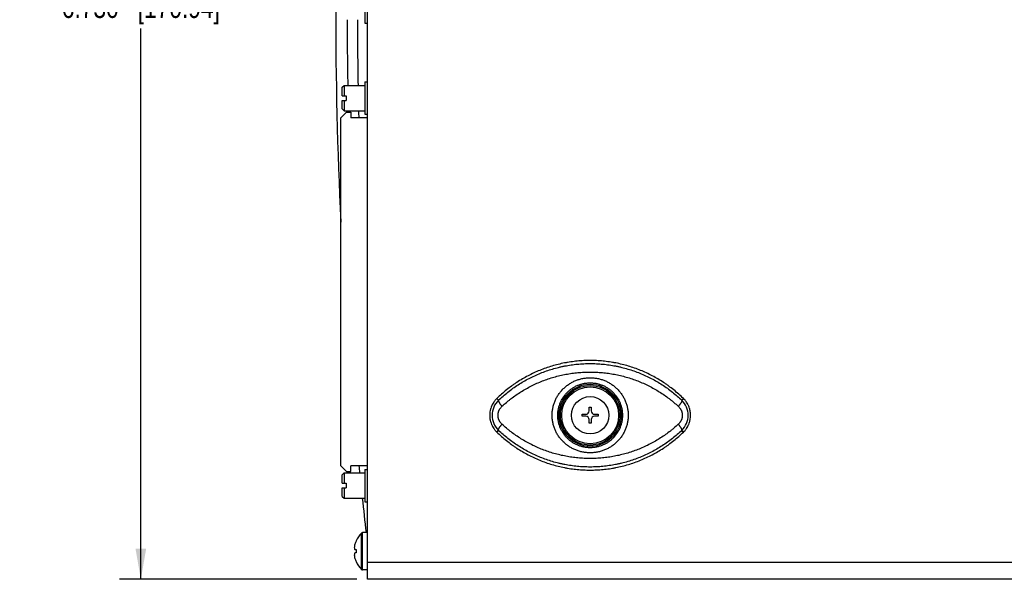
# Model space of a CAD drawing. Header units: inches. Extents: x 0 to 34, y 0 to 22.
# Tile 3 of 16: x 11.9 to 17.7, y 5.1 to 8.4. Entities that reach past the tile are written whole.
import ezdxf

# ---------------------------------------------------------------- set-up
doc = ezdxf.new("R2010")
doc.units = ezdxf.units.IN
doc.header["$LTSCALE"] = 1.87
doc.header["$MEASUREMENT"] = 0
doc.layers.get('0').update_dxf_attribs({"linetype": 'CONTINUOUS'})
doc.layers.add('DIMENSIONS', color=7, linetype='CONTINUOUS')
doc.styles.get("Standard").update_dxf_attribs({"font": 'txt', "width": 0.8})
doc.dimstyles.new('DIMSTYLE_1', dxfattribs={"dimtxt": 0.125, "dimasz": 0.18, "dimexe": 0.125, "dimexo": 0.0625, "dimgap": 0.0625, "dimtad": 0, "dimtih": 1, "dimtoh": 1, "dimdec": 3, "dimzin": 4, "dimdsep": 46, "dimtxsty": 'STANDARD', "dimblk": '_FILLED', "dimblk1": '_FILLED', "dimblk2": '_FILLED', "dimcen": 0.09, "dimadec": 0, "dimazin": 0, "dimtp": 0.01, "dimtm": 0.01, "dimtfac": 1, "dimtdec": 3, "dimtofl": 0, "dimtmove": 0, "dimatfit": 3, "dimldrblk": '_FILLED', "dimfxl": 1, "dimtolj": 1, "dimtzin": 4, "dimarcsym": 0})

# ---------------------------------------------------------------- blocks, each defined once
blk = doc.blocks.new('_FILLED')
at = {"color": 0, "linetype": 'BYBLOCK'}
blk.add_solid([(0, 0), (-1, 0.174), (-1, -0.174)], dxfattribs=at)
blk = doc.blocks.new('*D5')
at = {"layer": 'DIMENSIONS', "color": 2, "linetype": 'CONTINUOUS'}
for p, q in [((13.8656, 11.8614), (12.4709, 11.8614)), ((12.5959, 11.8614), (12.5959, 8.6214)), ((12.5959, 5.1314), (12.5959, 8.3714)), ((13.8656, 5.1314), (12.4709, 5.1314))]:
    blk.add_line(p, q, dxfattribs=at)
at = {"layer": 'DIMENSIONS', "color": 2, "linetype": 'CONTINUOUS', "xscale": 0.18, "yscale": 0.18, "zscale": 0.18}
for p, rotation in [((12.5959, 11.8614), 90), ((12.5959, 5.1314), 270)]:
    blk.add_blockref('_FILLED', p, dxfattribs=dict(at, rotation=rotation))
at = {"layer": 'DIMENSIONS', "color": 2, "linetype": 'CONTINUOUS', "insert": (12.5959, 8.5589), "char_height": 0.125, "width": 1.425, "attachment_point": 2, "line_spacing_factor": 0.9}
blk.add_mtext('6.730{\\Ftxt.shx;\\W1.000000;\\H0.125000; }[170.94]', dxfattribs=at)

msp = doc.modelspace()

# ---------------------------------------------------------------- linework, layer by layer
at = {"color": 7, "linetype": 'CONTINUOUS'}
for p, q in [((13.9281, 5.1314), (13.9281, 11.8614)), ((13.9131, 8.5938), (13.9131, 8.4038)), ((13.9131, 8.4038), (13.9281, 8.4038)), ((13.9131, 8.0575), (13.9131, 7.8675)), ((13.9131, 8.0575), (13.9281, 8.0575)), ((13.7801, 8.0265), (13.7911, 8.0375)), ((13.7801, 7.976), (13.7801, 8.0265)), ((13.7911, 8.0375), (13.7911, 7.976)), ((13.7911, 8.0375), (13.9131, 8.0375)), ((13.7801, 7.976), (13.8031, 7.976)), ((13.7801, 7.8985), (13.7801, 7.949)), ((13.7801, 7.949), (13.8031, 7.949)), ((13.7911, 7.949), (13.7911, 7.8875)), ((13.8031, 7.976), (13.8031, 7.949)), ((13.7716, 7.8464), (13.805, 7.8799)), ((13.7801, 7.8985), (13.7911, 7.8875)), ((13.7911, 7.8875), (13.9131, 7.8875)), ((13.805, 7.8799), (13.8306, 7.8799)), ((13.8306, 7.8799), (13.8306, 7.8464)), ((13.7716, 5.7992), (13.7716, 7.8464)), ((13.9281, 7.8464), (13.8306, 7.8464)), ((13.9131, 7.8675), (13.9281, 7.8675)), ((14.6892, 6.1951), (14.6989, 6.1848)), ((15.2322, 6.1437), (15.244, 6.1437)), ((15.2322, 6.122), (15.2322, 6.1437)), ((15.244, 6.1437), (15.244, 6.122)), ((15.787, 6.1951), (15.7773, 6.1848)), ((15.1909, 6.1023), (15.2125, 6.1023)), ((15.1909, 6.0905), (15.1909, 6.1023)), ((15.2125, 6.0905), (15.1909, 6.0905)), ((15.2637, 6.1023), (15.2853, 6.1023)), ((15.2853, 6.0905), (15.2637, 6.0905)), ((15.2853, 6.1023), (15.2853, 6.0905)), ((15.2322, 6.0492), (15.2322, 6.0708)), ((15.244, 6.0492), (15.2322, 6.0492)), ((15.244, 6.0708), (15.244, 6.0492)), ((14.6892, 5.9977), (14.6989, 6.008)), ((15.787, 5.9977), (15.7773, 6.008)), ((13.7716, 5.7992), (13.805, 5.7657)), ((13.8306, 5.7657), (13.8306, 5.7992)), ((13.9281, 5.7992), (13.8306, 5.7992)), ((13.7801, 5.747), (13.7911, 5.758)), ((13.7801, 5.6965), (13.7801, 5.747)), ((13.7911, 5.758), (13.7911, 5.6965)), ((13.7911, 5.758), (13.9131, 5.758)), ((13.805, 5.7657), (13.8306, 5.7657)), ((13.9131, 5.778), (13.9131, 5.588)), ((13.9131, 5.778), (13.9281, 5.778)), ((13.7801, 5.6965), (13.8031, 5.6965)), ((13.8031, 5.6965), (13.8031, 5.6695)), ((13.7801, 5.619), (13.7801, 5.6695)), ((13.7801, 5.6695), (13.8031, 5.6695)), ((13.7801, 5.619), (13.7911, 5.608)), ((13.7911, 5.6695), (13.7911, 5.608)), ((13.7911, 5.608), (13.9131, 5.608)), ((13.9131, 5.588), (13.9281, 5.588)), ((13.8931, 5.1897), (13.8931, 5.4031)), ((13.9001, 5.1869), (13.9001, 5.4059)), ((13.9281, 5.4059), (13.9001, 5.4059)), ((13.8612, 5.3574), (13.8614, 5.3573)), ((13.8545, 5.3059), (13.8612, 5.3059)), ((13.8612, 5.2869), (13.8545, 5.2869)), ((13.8612, 5.3059), (13.8614, 5.3059)), ((13.8614, 5.2869), (13.8612, 5.2869)), ((13.8614, 5.2356), (13.8612, 5.2354)), ((13.9281, 5.2314), (21.0301, 5.2314)), ((13.9281, 5.1869), (13.9001, 5.1869)), ((21.0301, 5.1314), (13.9281, 5.1314))]:
    msp.add_line(p, q, dxfattribs=at)
for radius in [0.1825, 0.175, 0.1674, 0.11]:
    msp.add_circle((15.2381, 6.0964), radius, dxfattribs=at)
for centre, radius, start, end in [((40.4916, 8.4964), 26.75, 177.29335, 182.70665), ((40.6024, 8.4964), 26.7936, 180.15533, 180.98128), ((40.6024, 8.4964), 26.7331, 180.15568, 180.98351), ((40.6024, 8.4964), 26.7936, 181.3021, 181.31852), ((40.6024, 8.4964), 26.7331, 181.30505, 181.39326), ((14.784, 6.0964), 0.1227, 133.88679, 226.11321), ((15.6922, 6.0964), 0.1227, 313.88679, 46.11321), ((15.2125, 6.122), 0.0197, 270, 360), ((15.2125, 6.0708), 0.0197, 0, 90), ((15.2637, 6.122), 0.0197, 180, 270), ((15.2637, 6.0708), 0.0197, 90, 180), ((40.4916, 8.4964), 26.75, 185.78708, 185.87569), ((40.4916, 8.4964), 26.75, 186.19874, 186.6344), ((13.997, 5.2964), 0.1489, 134.22976, 155.80894), ((13.9001, 5.3959), 0.01, 90, 134.22976), ((13.9615, 5.3109), 0.1105, 165.60438, 176.43282), ((13.997, 5.2964), 0.1486, 156.0708, 163.57737), ((13.9978, 5.2964), 0.1493, 155.94895, 156.19934), ((13.9615, 5.2819), 0.1105, 183.56718, 194.39562), ((14.031, 5.2964), 0.1698, 176.80123, 183.19877), ((13.997, 5.2964), 0.1486, 196.42263, 203.9292), ((13.9978, 5.2964), 0.1493, 203.80054, 204.05105), ((13.997, 5.2964), 0.1489, 204.19106, 225.77024), ((13.9001, 5.1969), 0.01, 225.77024, 270)]:
    msp.add_arc(centre, radius, start, end, dxfattribs=at)
for points, knots in [([(15.787, 6.1951), (15.7779, 6.2039), (15.7594, 6.2211), (15.7303, 6.2456), (15.7052, 6.2648), (15.6845, 6.2795), (15.6635, 6.2936), (15.6366, 6.3103), (15.6034, 6.3288), (15.5693, 6.3457), (15.5345, 6.3609), (15.499, 6.3744), (15.4629, 6.3861), (15.4262, 6.3961), (15.3953, 6.403), (15.3704, 6.4076), (15.3454, 6.4115), (15.314, 6.4154), (15.2761, 6.4181), (15.2381, 6.4191), (15.2001, 6.4181), (15.1622, 6.4154), (15.1308, 6.4115), (15.1058, 6.4076), (15.0809, 6.403), (15.05, 6.3961), (15.0133, 6.3861), (14.9772, 6.3744), (14.9417, 6.3609), (14.9069, 6.3457), (14.8728, 6.3288), (14.8396, 6.3103), (14.8127, 6.2936), (14.7917, 6.2795), (14.7711, 6.2648), (14.7459, 6.2456), (14.7168, 6.2211), (14.6983, 6.2039), (14.6892, 6.1951)], [0, 0, 0, 0, 0.03125, 0.0625, 0.093749, 0.109375, 0.125001, 0.156251, 0.187501, 0.21875, 0.25, 0.28125, 0.3125, 0.343749, 0.374999, 0.390625, 0.406251, 0.437501, 0.46875, 0.5, 0.53125, 0.562499, 0.593749, 0.609375, 0.625001, 0.656251, 0.6875, 0.71875, 0.75, 0.78125, 0.812499, 0.843749, 0.874999, 0.890625, 0.906251, 0.9375, 0.96875, 1, 1, 1, 1]), ([(14.6989, 6.1848), (14.7078, 6.1933), (14.726, 6.2098), (14.7544, 6.2333), (14.7839, 6.2555), (14.8144, 6.2762), (14.846, 6.2955), (14.8785, 6.3134), (14.9118, 6.3297), (14.9459, 6.3444), (14.9808, 6.3575), (15.0163, 6.3689), (15.0464, 6.3771), (15.0707, 6.3827), (15.0951, 6.3878), (15.1259, 6.393), (15.1631, 6.3975), (15.2006, 6.4002), (15.2381, 6.4011), (15.2756, 6.4002), (15.3131, 6.3975), (15.3503, 6.393), (15.3811, 6.3878), (15.4056, 6.3827), (15.4298, 6.3771), (15.4599, 6.3689), (15.4954, 6.3575), (15.5303, 6.3444), (15.5644, 6.3297), (15.5978, 6.3134), (15.6302, 6.2955), (15.6618, 6.2762), (15.6923, 6.2555), (15.7218, 6.2333), (15.7502, 6.2098), (15.7684, 6.1933), (15.7773, 6.1848)], [0, 0, 0, 0, 0.030933, 0.061887, 0.092871, 0.123894, 0.154962, 0.18608, 0.217254, 0.248484, 0.279771, 0.311112, 0.342505, 0.35822, 0.373946, 0.405424, 0.436932, 0.468461, 0.5, 0.531539, 0.563068, 0.594576, 0.626054, 0.64178, 0.657495, 0.688888, 0.720229, 0.751516, 0.782746, 0.81392, 0.845038, 0.876106, 0.907129, 0.938113, 0.969067, 1, 1, 1, 1]), ([(14.7196, 6.1491), (14.7282, 6.157), (14.7414, 6.1687), (14.7595, 6.1836), (14.778, 6.1981), (14.8017, 6.2154), (14.8312, 6.2348), (14.8616, 6.2528), (14.8929, 6.2695), (14.925, 6.2847), (14.9578, 6.2984), (14.9913, 6.3106), (15.0254, 6.3213), (15.0543, 6.3288), (15.0776, 6.3341), (15.0952, 6.3376), (15.1128, 6.3407), (15.1365, 6.3443), (15.1603, 6.3471), (15.1842, 6.3491), (15.2081, 6.3504), (15.2381, 6.3511), (15.2681, 6.3504), (15.292, 6.3491), (15.3159, 6.3471), (15.3397, 6.3443), (15.3634, 6.3407), (15.3811, 6.3376), (15.3986, 6.3341), (15.4219, 6.3288), (15.4508, 6.3213), (15.4849, 6.3106), (15.5184, 6.2984), (15.5512, 6.2847), (15.5833, 6.2695), (15.6146, 6.2528), (15.645, 6.2348), (15.6745, 6.2154), (15.6982, 6.1981), (15.7167, 6.1836), (15.7348, 6.1687), (15.748, 6.157), (15.7566, 6.1491)], [0, 0, 0, 0, 0.030877, 0.046326, 0.061782, 0.092722, 0.123707, 0.154747, 0.185846, 0.217008, 0.248237, 0.279531, 0.310889, 0.342306, 0.358035, 0.373777, 0.38953, 0.405293, 0.436841, 0.452626, 0.468416, 0.5, 0.531584, 0.547374, 0.563159, 0.594707, 0.61047, 0.626223, 0.641965, 0.657694, 0.689111, 0.720469, 0.751763, 0.782992, 0.814154, 0.845253, 0.876293, 0.907278, 0.938218, 0.953674, 0.969123, 1, 1, 1, 1]), ([(15.2381, 5.8756), (15.2345, 5.8756), (15.2272, 5.8758), (15.2163, 5.8766), (15.2054, 5.8779), (15.1947, 5.8797), (15.184, 5.8821), (15.1735, 5.8849), (15.1631, 5.8883), (15.1495, 5.8934), (15.133, 5.9011), (15.1173, 5.9103), (15.1053, 5.9186), (15.0966, 5.9252), (15.0883, 5.9323), (15.0803, 5.9397), (15.0728, 5.9475), (15.0655, 5.9557), (15.0588, 5.9642), (15.0524, 5.9731), (15.0465, 5.9823), (15.041, 5.9917), (15.036, 6.0014), (15.0315, 6.0113), (15.0275, 6.0215), (15.024, 6.0318), (15.0211, 6.0424), (15.0186, 6.053), (15.0167, 6.0638), (15.0153, 6.0746), (15.0145, 6.0855), (15.0143, 6.0964), (15.0145, 6.1073), (15.0153, 6.1182), (15.0167, 6.1291), (15.0186, 6.1398), (15.0211, 6.1505), (15.024, 6.161), (15.0275, 6.1713), (15.0315, 6.1815), (15.036, 6.1914), (15.041, 6.2011), (15.0465, 6.2106), (15.0524, 6.2197), (15.0588, 6.2286), (15.0655, 6.2371), (15.0728, 6.2453), (15.0803, 6.2531), (15.0883, 6.2606), (15.0966, 6.2676), (15.1053, 6.2742), (15.1143, 6.2804), (15.1235, 6.2862), (15.1331, 6.2915), (15.1429, 6.2963), (15.1529, 6.3007), (15.1631, 6.3045), (15.1735, 6.3079), (15.184, 6.3107), (15.1947, 6.3131), (15.2054, 6.3149), (15.2199, 6.3167), (15.2308, 6.3172), (15.2381, 6.3172)], [0, 0, 0, 0, 0.01564, 0.03128, 0.046919, 0.062556, 0.078191, 0.093824, 0.109454, 0.125081, 0.156318, 0.187544, 0.203158, 0.21877, 0.234382, 0.249992, 0.265603, 0.281214, 0.296826, 0.31244, 0.328055, 0.343673, 0.359294, 0.374918, 0.390544, 0.406173, 0.421806, 0.43744, 0.453077, 0.468715, 0.484355, 0.499995, 0.515636, 0.531275, 0.546914, 0.56255, 0.578185, 0.593817, 0.609447, 0.625073, 0.640697, 0.656317, 0.671935, 0.687551, 0.703165, 0.718777, 0.734388, 0.749998, 0.765609, 0.78122, 0.796833, 0.812447, 0.828063, 0.843682, 0.859304, 0.874928, 0.890555, 0.906185, 0.921818, 0.937453, 0.95309, 0.968729, 1, 1, 1, 1]), ([(15.2381, 6.3172), (15.2417, 6.3172), (15.249, 6.317), (15.2599, 6.3162), (15.2708, 6.3149), (15.2815, 6.3131), (15.2922, 6.3107), (15.3027, 6.3079), (15.3131, 6.3045), (15.3267, 6.2994), (15.3432, 6.2917), (15.3589, 6.2825), (15.3709, 6.2742), (15.3796, 6.2676), (15.3879, 6.2606), (15.3959, 6.2531), (15.4035, 6.2453), (15.4107, 6.2371), (15.4175, 6.2286), (15.4238, 6.2197), (15.4297, 6.2106), (15.4352, 6.2011), (15.4402, 6.1914), (15.4447, 6.1815), (15.4487, 6.1713), (15.4522, 6.161), (15.4551, 6.1505), (15.4576, 6.1398), (15.4595, 6.1291), (15.4609, 6.1182), (15.4617, 6.1073), (15.462, 6.0964), (15.4617, 6.0855), (15.4609, 6.0746), (15.4595, 6.0638), (15.4576, 6.053), (15.4551, 6.0424), (15.4522, 6.0318), (15.4487, 6.0215), (15.4447, 6.0113), (15.4402, 6.0014), (15.4352, 5.9917), (15.4297, 5.9823), (15.4238, 5.9731), (15.4175, 5.9642), (15.4107, 5.9557), (15.4035, 5.9475), (15.3959, 5.9397), (15.3879, 5.9323), (15.3796, 5.9252), (15.3709, 5.9186), (15.3619, 5.9124), (15.3527, 5.9066), (15.3431, 5.9013), (15.3333, 5.8965), (15.3233, 5.8922), (15.3131, 5.8883), (15.3027, 5.8849), (15.2922, 5.8821), (15.2815, 5.8797), (15.2708, 5.8779), (15.2563, 5.8761), (15.2454, 5.8756), (15.2381, 5.8756)], [0, 0, 0, 0, 0.01564, 0.03128, 0.046919, 0.062556, 0.078191, 0.093824, 0.109454, 0.125081, 0.156318, 0.187544, 0.203158, 0.21877, 0.234382, 0.249992, 0.265603, 0.281214, 0.296826, 0.31244, 0.328055, 0.343673, 0.359294, 0.374918, 0.390544, 0.406173, 0.421806, 0.43744, 0.453077, 0.468715, 0.484355, 0.499995, 0.515636, 0.531275, 0.546914, 0.56255, 0.578185, 0.593817, 0.609447, 0.625073, 0.640697, 0.656317, 0.671935, 0.687551, 0.703165, 0.718777, 0.734388, 0.749998, 0.765609, 0.78122, 0.796833, 0.812447, 0.828063, 0.843682, 0.859304, 0.874928, 0.890555, 0.906185, 0.921818, 0.937453, 0.95309, 0.968729, 1, 1, 1, 1]), ([(15.2381, 5.9056), (15.235, 5.9056), (15.2287, 5.9057), (15.2194, 5.9064), (15.2101, 5.9076), (15.1978, 5.9097), (15.1827, 5.9135), (15.168, 5.9188), (15.1566, 5.9239), (15.1483, 5.9281), (15.1401, 5.9328), (15.1323, 5.9378), (15.1246, 5.9432), (15.1173, 5.949), (15.1102, 5.9551), (15.1035, 5.9615), (15.0971, 5.9683), (15.091, 5.9754), (15.0853, 5.9828), (15.0799, 5.9904), (15.0749, 5.9984), (15.0703, 6.0065), (15.0661, 6.0149), (15.0624, 6.0234), (15.059, 6.0321), (15.0551, 6.044), (15.0513, 6.0591), (15.0486, 6.0777), (15.0477, 6.0964), (15.0486, 6.1151), (15.0513, 6.1337), (15.0551, 6.1488), (15.059, 6.1607), (15.0624, 6.1694), (15.0661, 6.178), (15.0703, 6.1863), (15.0749, 6.1945), (15.0799, 6.2024), (15.0853, 6.21), (15.091, 6.2174), (15.0971, 6.2245), (15.1035, 6.2313), (15.1102, 6.2377), (15.1173, 6.2439), (15.1246, 6.2496), (15.1323, 6.255), (15.1401, 6.2601), (15.1483, 6.2647), (15.1566, 6.2689), (15.168, 6.274), (15.1827, 6.2793), (15.1978, 6.2831), (15.2101, 6.2852), (15.2194, 6.2864), (15.2287, 6.2871), (15.235, 6.2872), (15.2381, 6.2872)], [0, 0, 0, 0, 0.015646, 0.031291, 0.046935, 0.062577, 0.093842, 0.125093, 0.140717, 0.156338, 0.171955, 0.187569, 0.203181, 0.21879, 0.234398, 0.250005, 0.265612, 0.281219, 0.296829, 0.31244, 0.328054, 0.343671, 0.359292, 0.374916, 0.390545, 0.406177, 0.437442, 0.468718, 0.5, 0.531282, 0.562558, 0.593823, 0.609455, 0.625084, 0.640708, 0.656329, 0.671946, 0.68756, 0.703171, 0.718781, 0.734388, 0.749995, 0.765602, 0.78121, 0.796819, 0.812431, 0.828045, 0.843662, 0.859283, 0.874907, 0.906158, 0.937423, 0.953065, 0.968709, 0.984354, 1, 1, 1, 1]), ([(15.2381, 6.2872), (15.2412, 6.2872), (15.2475, 6.2871), (15.2568, 6.2864), (15.2661, 6.2852), (15.2784, 6.2831), (15.2935, 6.2793), (15.3082, 6.274), (15.3196, 6.2689), (15.3279, 6.2647), (15.3361, 6.2601), (15.3439, 6.255), (15.3516, 6.2496), (15.3589, 6.2439), (15.366, 6.2377), (15.3727, 6.2313), (15.3791, 6.2245), (15.3852, 6.2174), (15.391, 6.21), (15.3963, 6.2024), (15.4013, 6.1945), (15.4059, 6.1863), (15.4101, 6.178), (15.4139, 6.1694), (15.4172, 6.1607), (15.4211, 6.1488), (15.4249, 6.1337), (15.4276, 6.1151), (15.4285, 6.0964), (15.4276, 6.0777), (15.4249, 6.0591), (15.4211, 6.044), (15.4172, 6.0321), (15.4139, 6.0234), (15.4101, 6.0149), (15.4059, 6.0065), (15.4013, 5.9984), (15.3963, 5.9904), (15.391, 5.9828), (15.3852, 5.9754), (15.3791, 5.9683), (15.3727, 5.9615), (15.366, 5.9551), (15.3589, 5.949), (15.3516, 5.9432), (15.3439, 5.9378), (15.3361, 5.9328), (15.3279, 5.9281), (15.3196, 5.9239), (15.3082, 5.9188), (15.2935, 5.9135), (15.2784, 5.9097), (15.2661, 5.9076), (15.2568, 5.9064), (15.2475, 5.9057), (15.2412, 5.9056), (15.2381, 5.9056)], [0, 0, 0, 0, 0.015646, 0.031291, 0.046935, 0.062577, 0.093842, 0.125093, 0.140717, 0.156338, 0.171955, 0.187569, 0.203181, 0.21879, 0.234398, 0.250005, 0.265612, 0.281219, 0.296829, 0.31244, 0.328054, 0.343671, 0.359292, 0.374916, 0.390545, 0.406177, 0.437442, 0.468718, 0.5, 0.531282, 0.562558, 0.593823, 0.609455, 0.625084, 0.640708, 0.656329, 0.671946, 0.68756, 0.703171, 0.718781, 0.734388, 0.749995, 0.765602, 0.78121, 0.796819, 0.812431, 0.828045, 0.843662, 0.859283, 0.874907, 0.906158, 0.937423, 0.953065, 0.968709, 0.984354, 1, 1, 1, 1]), ([(14.6892, 6.1951), (14.6859, 6.1919), (14.6812, 6.1868), (14.6755, 6.1797), (14.6701, 6.1722), (14.6653, 6.1644), (14.6612, 6.1563), (14.6574, 6.1479), (14.6542, 6.1393), (14.6517, 6.1304), (14.6497, 6.1215), (14.648, 6.1102), (14.6473, 6.0964), (14.648, 6.0827), (14.6497, 6.0713), (14.6517, 6.0624), (14.6542, 6.0535), (14.6574, 6.0449), (14.6612, 6.0366), (14.6653, 6.0284), (14.6701, 6.0206), (14.6755, 6.0131), (14.6812, 6.006), (14.6859, 6.0009), (14.6892, 5.9977)], [0, 0, 0, 0, 0.062493, 0.093749, 0.125005, 0.187497, 0.218754, 0.25001, 0.312502, 0.343758, 0.375015, 0.437507, 0.5, 0.562493, 0.624985, 0.656242, 0.687498, 0.74999, 0.781246, 0.812503, 0.874995, 0.906251, 0.937507, 1, 1, 1, 1]), ([(14.7196, 6.0438), (14.7178, 6.0454), (14.7144, 6.0489), (14.7106, 6.0537), (14.7078, 6.0577), (14.7059, 6.0609), (14.7041, 6.0641), (14.7025, 6.0675), (14.7011, 6.0709), (14.6999, 6.0744), (14.6988, 6.078), (14.6979, 6.0816), (14.6973, 6.0853), (14.6966, 6.0902), (14.6963, 6.0964), (14.6966, 6.1026), (14.6973, 6.1076), (14.6979, 6.1112), (14.6988, 6.1148), (14.6999, 6.1184), (14.7011, 6.1219), (14.7025, 6.1253), (14.7041, 6.1287), (14.7059, 6.1319), (14.7078, 6.1351), (14.7106, 6.1391), (14.7144, 6.1439), (14.7178, 6.1474), (14.7196, 6.1491)], [0, 0, 0, 0, 0.061732, 0.123703, 0.154791, 0.18594, 0.217148, 0.248414, 0.279734, 0.311103, 0.342517, 0.373969, 0.405454, 0.436963, 0.5, 0.563037, 0.594546, 0.626031, 0.657483, 0.688897, 0.720266, 0.751586, 0.782852, 0.81406, 0.845209, 0.876297, 0.938268, 1, 1, 1, 1]), ([(14.6989, 6.1848), (14.6989, 6.1847), (14.6987, 6.1844), (14.6986, 6.1839), (14.6985, 6.1834), (14.6985, 6.1828), (14.6985, 6.1822), (14.6986, 6.1815), (14.6987, 6.1807), (14.699, 6.1799), (14.6992, 6.179), (14.6996, 6.1781), (14.7, 6.1772), (14.7006, 6.1758), (14.7015, 6.1739), (14.7028, 6.1716), (14.7043, 6.1691), (14.706, 6.1665), (14.7078, 6.1638), (14.7099, 6.161), (14.7121, 6.1581), (14.7153, 6.154), (14.7178, 6.151), (14.7196, 6.1491)], [0, 0, 0, 0, 0.01079, 0.02237, 0.034987, 0.048832, 0.064039, 0.080704, 0.098888, 0.118632, 0.139957, 0.162869, 0.187365, 0.213432, 0.270186, 0.332898, 0.401252, 0.474867, 0.553311, 0.636104, 0.722732, 0.812645, 1, 1, 1, 1]), ([(15.7773, 6.1848), (15.7774, 6.1847), (15.7775, 6.1844), (15.7776, 6.1839), (15.7777, 6.1834), (15.7778, 6.1828), (15.7777, 6.1822), (15.7776, 6.1815), (15.7775, 6.1807), (15.7773, 6.1799), (15.777, 6.179), (15.7766, 6.1781), (15.7763, 6.1772), (15.7756, 6.1758), (15.7747, 6.1739), (15.7734, 6.1716), (15.7719, 6.1691), (15.7703, 6.1665), (15.7684, 6.1638), (15.7663, 6.161), (15.7641, 6.1581), (15.7609, 6.154), (15.7584, 6.151), (15.7566, 6.1491)], [0, 0, 0, 0, 0.01079, 0.02237, 0.034987, 0.048831, 0.064039, 0.080703, 0.098888, 0.118632, 0.139956, 0.162868, 0.187365, 0.213431, 0.270185, 0.332897, 0.401251, 0.474867, 0.55331, 0.636104, 0.722731, 0.812645, 1, 1, 1, 1]), ([(15.7566, 6.1491), (15.7584, 6.1474), (15.7618, 6.1439), (15.7656, 6.1391), (15.7684, 6.1351), (15.7703, 6.1319), (15.7721, 6.1287), (15.7737, 6.1253), (15.7751, 6.1219), (15.7763, 6.1184), (15.7774, 6.1148), (15.7783, 6.1112), (15.7789, 6.1076), (15.7796, 6.1026), (15.7799, 6.0964), (15.7796, 6.0902), (15.7789, 6.0853), (15.7783, 6.0816), (15.7774, 6.078), (15.7763, 6.0744), (15.7751, 6.0709), (15.7737, 6.0675), (15.7721, 6.0641), (15.7703, 6.0609), (15.7684, 6.0577), (15.7656, 6.0537), (15.7618, 6.0489), (15.7584, 6.0454), (15.7566, 6.0438)], [0, 0, 0, 0, 0.061732, 0.123703, 0.154791, 0.18594, 0.217148, 0.248414, 0.279734, 0.311103, 0.342517, 0.373969, 0.405454, 0.436963, 0.5, 0.563037, 0.594546, 0.626031, 0.657483, 0.688897, 0.720266, 0.751586, 0.782852, 0.81406, 0.845209, 0.876297, 0.938268, 1, 1, 1, 1]), ([(15.787, 5.9977), (15.7903, 6.0009), (15.795, 6.006), (15.8007, 6.0131), (15.8061, 6.0206), (15.8109, 6.0284), (15.8151, 6.0366), (15.8188, 6.0449), (15.822, 6.0535), (15.8245, 6.0624), (15.8265, 6.0713), (15.8282, 6.0827), (15.8289, 6.0964), (15.8282, 6.1102), (15.8265, 6.1215), (15.8245, 6.1304), (15.822, 6.1393), (15.8188, 6.1479), (15.8151, 6.1563), (15.8109, 6.1644), (15.8061, 6.1722), (15.8007, 6.1797), (15.795, 6.1868), (15.7903, 6.1919), (15.787, 6.1951)], [0, 0, 0, 0, 0.062493, 0.093749, 0.125005, 0.187497, 0.218754, 0.25001, 0.312502, 0.343758, 0.375015, 0.437507, 0.5, 0.562493, 0.624985, 0.656242, 0.687498, 0.74999, 0.781246, 0.812503, 0.874995, 0.906251, 0.937507, 1, 1, 1, 1]), ([(14.6989, 6.008), (14.6989, 6.0081), (14.6987, 6.0084), (14.6986, 6.0089), (14.6985, 6.0094), (14.6985, 6.01), (14.6985, 6.0107), (14.6986, 6.0114), (14.6987, 6.0121), (14.699, 6.0129), (14.6992, 6.0138), (14.6996, 6.0147), (14.7, 6.0157), (14.7006, 6.017), (14.7015, 6.0189), (14.7028, 6.0212), (14.7043, 6.0237), (14.706, 6.0263), (14.7078, 6.029), (14.7099, 6.0318), (14.7121, 6.0348), (14.7153, 6.0388), (14.7178, 6.0418), (14.7196, 6.0438)], [0, 0, 0, 0, 0.01079, 0.02237, 0.034987, 0.048831, 0.064039, 0.080703, 0.098888, 0.118632, 0.139956, 0.162868, 0.187365, 0.213431, 0.270185, 0.332897, 0.401251, 0.474867, 0.55331, 0.636104, 0.722731, 0.812645, 1, 1, 1, 1]), ([(15.7566, 6.0438), (15.748, 6.0358), (15.7348, 6.0241), (15.7167, 6.0092), (15.6982, 5.9948), (15.6745, 5.9775), (15.645, 5.958), (15.6146, 5.94), (15.5833, 5.9233), (15.5512, 5.9081), (15.5184, 5.8944), (15.4849, 5.8822), (15.4508, 5.8715), (15.4219, 5.864), (15.3986, 5.8588), (15.3811, 5.8552), (15.3634, 5.8521), (15.3397, 5.8485), (15.3159, 5.8457), (15.292, 5.8438), (15.2681, 5.8424), (15.2381, 5.8417), (15.2081, 5.8424), (15.1842, 5.8438), (15.1603, 5.8457), (15.1365, 5.8485), (15.1128, 5.8521), (15.0952, 5.8552), (15.0776, 5.8588), (15.0543, 5.864), (15.0254, 5.8715), (14.9913, 5.8822), (14.9578, 5.8944), (14.925, 5.9081), (14.8929, 5.9233), (14.8616, 5.94), (14.8312, 5.958), (14.8017, 5.9775), (14.778, 5.9948), (14.7595, 6.0092), (14.7414, 6.0241), (14.7282, 6.0358), (14.7196, 6.0438)], [0, 0, 0, 0, 0.030877, 0.046326, 0.061782, 0.092722, 0.123707, 0.154747, 0.185846, 0.217008, 0.248237, 0.279531, 0.310889, 0.342306, 0.358035, 0.373777, 0.38953, 0.405293, 0.436841, 0.452626, 0.468416, 0.5, 0.531584, 0.547374, 0.563159, 0.594707, 0.61047, 0.626223, 0.641965, 0.657694, 0.689111, 0.720469, 0.751763, 0.782992, 0.814154, 0.845253, 0.876293, 0.907278, 0.938218, 0.953674, 0.969123, 1, 1, 1, 1]), ([(15.7773, 6.008), (15.7774, 6.0081), (15.7775, 6.0084), (15.7776, 6.0089), (15.7777, 6.0094), (15.7778, 6.01), (15.7777, 6.0107), (15.7776, 6.0114), (15.7775, 6.0121), (15.7773, 6.0129), (15.777, 6.0138), (15.7766, 6.0147), (15.7763, 6.0157), (15.7756, 6.017), (15.7747, 6.0189), (15.7734, 6.0212), (15.7719, 6.0237), (15.7703, 6.0263), (15.7684, 6.029), (15.7663, 6.0318), (15.7641, 6.0348), (15.7609, 6.0388), (15.7584, 6.0418), (15.7566, 6.0438)], [0, 0, 0, 0, 0.01079, 0.02237, 0.034987, 0.048832, 0.064039, 0.080704, 0.098888, 0.118632, 0.139957, 0.162869, 0.187365, 0.213432, 0.270186, 0.332898, 0.401252, 0.474867, 0.553311, 0.636104, 0.722732, 0.812645, 1, 1, 1, 1]), ([(14.6892, 5.9977), (14.6983, 5.9889), (14.7168, 5.9717), (14.7459, 5.9472), (14.7711, 5.928), (14.7917, 5.9133), (14.8127, 5.8992), (14.8396, 5.8825), (14.8728, 5.864), (14.9069, 5.8471), (14.9417, 5.8319), (14.9772, 5.8184), (15.0133, 5.8067), (15.05, 5.7967), (15.0809, 5.7898), (15.1058, 5.7852), (15.1308, 5.7813), (15.1622, 5.7774), (15.2001, 5.7747), (15.2381, 5.7738), (15.2761, 5.7747), (15.314, 5.7774), (15.3454, 5.7813), (15.3704, 5.7852), (15.3953, 5.7898), (15.4262, 5.7967), (15.4629, 5.8067), (15.499, 5.8184), (15.5345, 5.8319), (15.5693, 5.8471), (15.6034, 5.864), (15.6366, 5.8825), (15.6635, 5.8992), (15.6845, 5.9133), (15.7052, 5.928), (15.7303, 5.9472), (15.7594, 5.9717), (15.7779, 5.9889), (15.787, 5.9977)], [0, 0, 0, 0, 0.03125, 0.0625, 0.093749, 0.109375, 0.125001, 0.156251, 0.187501, 0.21875, 0.25, 0.28125, 0.3125, 0.343749, 0.374999, 0.390625, 0.406251, 0.437501, 0.46875, 0.5, 0.53125, 0.562499, 0.593749, 0.609375, 0.625001, 0.656251, 0.6875, 0.71875, 0.75, 0.78125, 0.812499, 0.843749, 0.874999, 0.890625, 0.906251, 0.9375, 0.96875, 1, 1, 1, 1]), ([(15.7773, 6.008), (15.7684, 5.9995), (15.7502, 5.983), (15.7218, 5.9595), (15.6923, 5.9374), (15.6618, 5.9166), (15.6302, 5.8973), (15.5978, 5.8794), (15.5644, 5.8631), (15.5303, 5.8484), (15.4954, 5.8353), (15.4599, 5.8239), (15.4298, 5.8157), (15.4056, 5.8101), (15.3811, 5.805), (15.3503, 5.7998), (15.3131, 5.7953), (15.2756, 5.7926), (15.2381, 5.7917), (15.2006, 5.7926), (15.1631, 5.7953), (15.1259, 5.7998), (15.0951, 5.805), (15.0707, 5.8101), (15.0464, 5.8157), (15.0163, 5.8239), (14.9808, 5.8353), (14.9459, 5.8484), (14.9118, 5.8631), (14.8785, 5.8794), (14.846, 5.8973), (14.8144, 5.9166), (14.7839, 5.9374), (14.7544, 5.9595), (14.726, 5.983), (14.7078, 5.9995), (14.6989, 6.008)], [0, 0, 0, 0, 0.030933, 0.061887, 0.092871, 0.123894, 0.154962, 0.18608, 0.217254, 0.248484, 0.279771, 0.311112, 0.342505, 0.35822, 0.373946, 0.405424, 0.436932, 0.468461, 0.5, 0.531539, 0.563068, 0.594576, 0.626054, 0.64178, 0.657495, 0.688888, 0.720229, 0.751516, 0.782746, 0.81392, 0.845038, 0.876106, 0.907129, 0.938113, 0.969067, 1, 1, 1, 1]), ([(13.8512, 5.3178), (13.8513, 5.3168), (13.8516, 5.3148), (13.8523, 5.3118), (13.8533, 5.3088), (13.854, 5.3069), (13.8545, 5.3059)], [0, 0, 0, 0, 0.244707, 0.492201, 0.743614, 1, 1, 1, 1]), ([(13.8545, 5.2869), (13.854, 5.2859), (13.8533, 5.284), (13.8523, 5.281), (13.8516, 5.278), (13.8513, 5.276), (13.8512, 5.275)], [0, 0, 0, 0, 0.256386, 0.507799, 0.755293, 1, 1, 1, 1])]:
    msp.add_open_spline(points, degree=3, knots=knots, dxfattribs=at)

# ---------------------------------------------------------------- dimensions: what is measured, and where the dimension line sits
at = {"layer": 'DIMENSIONS', "color": 2, "linetype": 'CONTINUOUS'}
dim = msp.add_linear_dim(base=(12.5959, 5.1314), p1=(13.9281, 11.8614), p2=(13.9281, 5.1314), angle=270, dimstyle='DIMSTYLE_1', dxfattribs=at)
dim.commit()
dim.dimension.update_dxf_attribs({"geometry": '*D5', "text_midpoint": (12.5959, 8.4964), "dimtype": 160})

doc.saveas('drawing.dxf')
